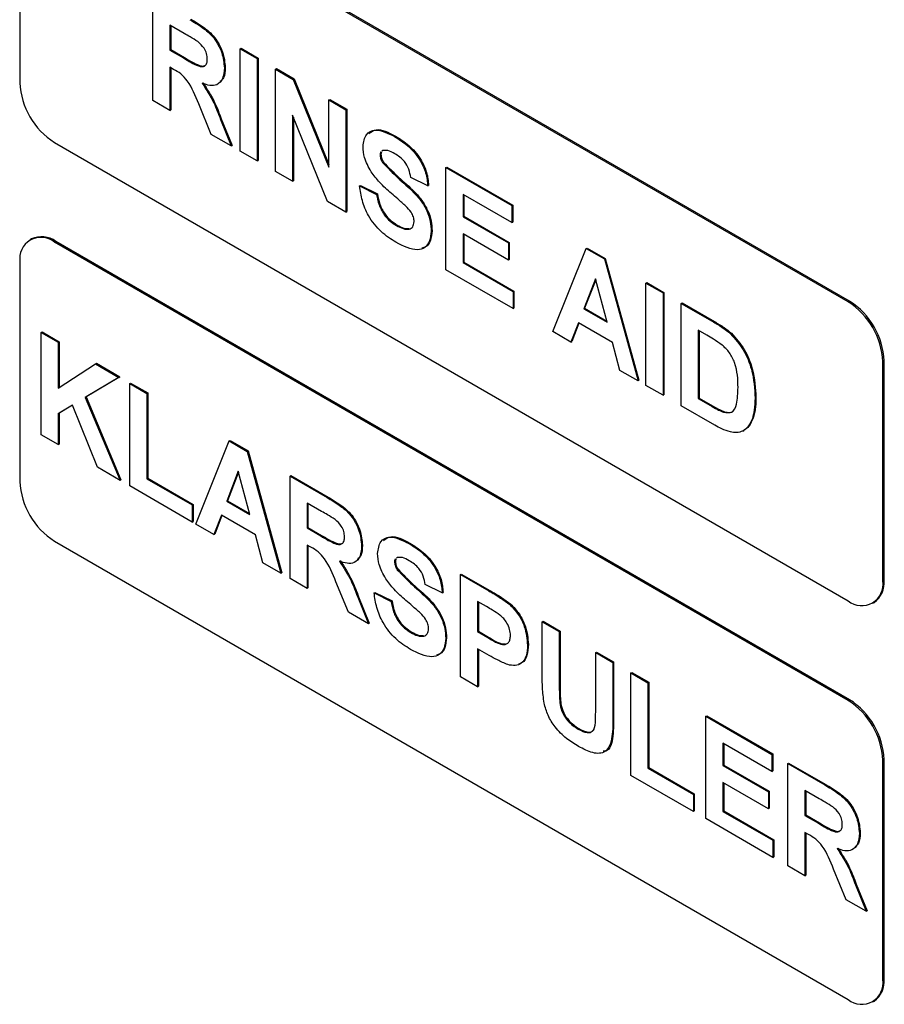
# Model space of a CAD drawing. Header units: millimetres. Extents: x 16 to 503, y 3 to 290.
# Tile 3 of 169: x 47.95 to 50.67, y 76.85 to 79.95. Entities that reach past the tile are written whole.
import ezdxf

# ---------------------------------------------------------------- set-up
doc = ezdxf.new("R2010")
doc.units = ezdxf.units.MM

msp = doc.modelspace()

# ---------------------------------------------------------------- linework, layer by layer
at = {"color": 7, "linetype": 'Continuous', "lineweight": 25}
for p, q in [((50.557, 79.0604), (48.0549, 80.5048)), ((50.5613, 79.0629), (48.0593, 80.5073)), ((47.9461, 80.442), (47.9461, 79.7511)), ((48.3647, 79.6947), (48.3647, 80.0173)), ((48.4641, 79.9062), (48.4185, 79.9325)), ((48.4185, 79.9325), (48.4185, 79.854)), ((48.4212, 79.931), (48.4212, 79.8555)), ((48.4185, 79.854), (48.4212, 79.8555)), ((48.4185, 79.854), (48.4617, 79.829)), ((48.4212, 79.8555), (48.4644, 79.8305)), ((48.6405, 79.8581), (48.6433, 79.8597)), ((48.6405, 79.8581), (48.6943, 79.8271)), ((48.6405, 79.5355), (48.6405, 79.8581)), ((48.6433, 79.8597), (48.697, 79.8287)), ((48.4617, 79.829), (48.4644, 79.8305)), ((48.6943, 79.8271), (48.697, 79.8287)), ((48.6943, 79.8271), (48.6943, 79.5045)), ((48.697, 79.8287), (48.697, 79.506)), ((48.4305, 79.7932), (48.4185, 79.8002)), ((48.4185, 79.8002), (48.4185, 79.6637)), ((48.4212, 79.7986), (48.4212, 79.6653)), ((48.5904, 79.7977), (48.5931, 79.7992)), ((48.7516, 79.794), (48.7543, 79.7956)), ((48.7516, 79.4714), (48.7516, 79.794)), ((48.7516, 79.794), (48.8077, 79.7616)), ((48.7543, 79.7956), (48.8104, 79.7632)), ((48.8077, 79.7616), (48.8104, 79.7632)), ((48.8077, 79.7616), (48.9199, 79.4847)), ((48.8104, 79.7632), (48.9199, 79.493)), ((48.4185, 79.6637), (48.3647, 79.6947)), ((48.5491, 79.5883), (48.5094, 79.6844)), ((48.9199, 79.6968), (48.9227, 79.6984)), ((48.9199, 79.6968), (48.9737, 79.6658)), ((48.9199, 79.4847), (48.9199, 79.6968)), ((48.9227, 79.6984), (48.9764, 79.6674)), ((48.4185, 79.6637), (48.4212, 79.6653)), ((48.9158, 79.3766), (48.8053, 79.6491)), ((48.8053, 79.6491), (48.8053, 79.4404)), ((48.9737, 79.6658), (48.9764, 79.6674)), ((48.9737, 79.6658), (48.9737, 79.3432)), ((48.9764, 79.6674), (48.9764, 79.3447)), ((48.578, 79.6354), (48.5807, 79.637)), ((48.578, 79.6354), (48.6119, 79.552)), ((48.5807, 79.637), (48.6146, 79.5536)), ((48.808, 79.6424), (48.808, 79.4419)), ((48.6119, 79.552), (48.5491, 79.5883)), ((48.0549, 79.5626), (50.557, 78.1182)), ((49.127, 79.5814), (49.1297, 79.583)), ((48.6119, 79.552), (48.6146, 79.5536)), ((48.6943, 79.5045), (48.6405, 79.5355)), ((49.0811, 79.5231), (49.0839, 79.5247)), ((49.0855, 79.5336), (49.0839, 79.5247)), ((49.0899, 79.5376), (49.0871, 79.5354)), ((48.6943, 79.5045), (48.697, 79.506)), ((49.0894, 79.4991), (49.0921, 79.5007)), ((48.8053, 79.4404), (48.7516, 79.4714)), ((49.2889, 79.4838), (49.2916, 79.4854)), ((49.2889, 79.1612), (49.2889, 79.4838)), ((49.2889, 79.4838), (49.4966, 79.3639)), ((49.2916, 79.4854), (49.4994, 79.3655)), ((48.8053, 79.4404), (48.808, 79.4419)), ((49.2316, 79.4259), (49.1778, 79.4528)), ((49.0167, 79.4259), (49.0194, 79.4275)), ((49.0167, 79.4259), (49.0704, 79.399)), ((49.0194, 79.4275), (49.0731, 79.4006)), ((49.0704, 79.399), (49.0731, 79.4006)), ((49.2316, 79.4259), (49.2343, 79.4275)), ((48.9737, 79.3432), (48.9158, 79.3766)), ((49.4966, 79.3101), (49.3426, 79.399)), ((49.3426, 79.399), (49.3426, 79.3287)), ((49.3453, 79.3975), (49.3453, 79.3303)), ((48.9737, 79.3432), (48.9764, 79.3447)), ((49.4966, 79.3639), (49.4994, 79.3655)), ((49.4966, 79.3639), (49.4966, 79.3101)), ((49.4994, 79.3655), (49.4994, 79.3117)), ((49.3426, 79.3287), (49.3453, 79.3303)), ((49.3426, 79.3287), (49.4859, 79.246)), ((49.3453, 79.3303), (49.4886, 79.2476)), ((49.4966, 79.3101), (49.4994, 79.3117)), ((49.1326, 79.301), (49.1353, 79.3026)), ((49.2423, 79.2829), (49.245, 79.2845)), ((47.9823, 79.2587), (47.978, 79.2562)), ((48.0549, 79.2486), (48.0593, 79.2511)), ((50.557, 77.8042), (48.0549, 79.2486)), ((50.5613, 77.8067), (48.0593, 79.2511)), ((49.4859, 79.1922), (49.3426, 79.275)), ((49.3426, 79.275), (49.3426, 79.184)), ((49.3453, 79.2734), (49.3453, 79.1855)), ((49.4859, 79.246), (49.4886, 79.2476)), ((49.4859, 79.246), (49.4859, 79.1922)), ((49.4886, 79.2476), (49.4886, 79.1938)), ((49.6256, 78.9668), (49.7312, 79.2285)), ((49.7312, 79.2285), (49.7339, 79.2301)), ((49.7312, 79.2285), (49.7881, 79.1956)), ((49.7339, 79.2301), (49.7908, 79.1972)), ((47.9461, 79.1858), (47.9461, 78.4949)), ((49.3426, 79.184), (49.3453, 79.1855)), ((49.3426, 79.184), (49.5002, 79.093)), ((49.3453, 79.1855), (49.5029, 79.0945)), ((49.4859, 79.1922), (49.4886, 79.1938)), ((49.7881, 79.1956), (49.7908, 79.1972)), ((49.7881, 79.1956), (49.8942, 78.8117)), ((49.7908, 79.1972), (49.897, 78.8133)), ((49.5002, 79.0392), (49.2889, 79.1612)), ((49.7599, 79.1333), (49.7233, 79.0386)), ((49.7608, 79.1301), (49.726, 79.0402)), ((49.7966, 78.9963), (49.7599, 79.1333)), ((49.9193, 79.1199), (49.922, 79.1215)), ((49.922, 79.1215), (49.9758, 79.0904)), ((49.5002, 79.093), (49.5029, 79.0945)), ((49.5002, 79.093), (49.5002, 79.0392)), ((49.5029, 79.0945), (49.5029, 79.0408)), ((49.9193, 78.7973), (49.9193, 79.1199)), ((49.9193, 79.1199), (49.9731, 79.0889)), ((49.9731, 79.0889), (49.9758, 79.0904)), ((49.9758, 79.0904), (49.9758, 78.7678)), ((49.9731, 79.0889), (49.9731, 78.7662)), ((50.557, 79.0604), (50.5613, 79.0629)), ((49.5002, 79.0392), (49.5029, 79.0408)), ((49.7233, 79.0386), (49.726, 79.0402)), ((49.7233, 79.0386), (49.7966, 78.9963)), ((49.726, 79.0402), (49.7956, 79)), ((50.0304, 79.0558), (50.0331, 79.0574)), ((50.0304, 79.0558), (50.1328, 78.9966)), ((50.0304, 78.7332), (50.0304, 79.0558)), ((50.0331, 79.0574), (50.1356, 78.9982)), ((50.1328, 78.9966), (50.1356, 78.9982)), ((48.0128, 78.9643), (48.0156, 78.9658)), ((48.0156, 78.9658), (48.0693, 78.9348)), ((49.6829, 78.9337), (49.6256, 78.9668)), ((49.7065, 78.9946), (49.6829, 78.9337)), ((49.7082, 78.9936), (49.6856, 78.9353)), ((49.8137, 78.9327), (49.7065, 78.9946)), ((50.1107, 78.9557), (50.0841, 78.971)), ((50.0841, 78.971), (50.0841, 78.7559)), ((50.0868, 78.9694), (50.0868, 78.7575)), ((48.0128, 78.6416), (48.0128, 78.9643)), ((48.0128, 78.9643), (48.0666, 78.9332)), ((48.0666, 78.9332), (48.0693, 78.9348)), ((48.0693, 78.9348), (48.0693, 78.7906)), ((49.6829, 78.9337), (49.6856, 78.9353)), ((50.1857, 78.96), (50.1885, 78.9615)), ((48.0666, 78.9332), (48.0666, 78.7888)), ((49.8373, 78.8446), (49.8137, 78.9327)), ((50.6658, 78.872), (50.6701, 78.8745)), ((50.6701, 78.1836), (50.6701, 78.8745)), ((48.0666, 78.7888), (48.1844, 78.8652)), ((48.1844, 78.8652), (48.1871, 78.8668)), ((48.1844, 78.8652), (48.2582, 78.8226)), ((48.1871, 78.8668), (48.2609, 78.8242)), ((49.8942, 78.8117), (49.8373, 78.8446)), ((50.6658, 78.1811), (50.6658, 78.872)), ((48.2582, 78.8226), (48.1521, 78.7591)), ((48.2609, 78.8242), (48.1548, 78.7607)), ((48.2582, 78.8226), (48.2609, 78.8242)), ((49.8942, 78.8117), (49.897, 78.8133)), ((48.2922, 78.803), (48.295, 78.8045)), ((48.2922, 78.4803), (48.2922, 78.803)), ((48.2922, 78.803), (48.346, 78.7719)), ((48.295, 78.8045), (48.3487, 78.7735)), ((49.9731, 78.7662), (49.9193, 78.7973)), ((48.1521, 78.7591), (48.1548, 78.7607)), ((48.1521, 78.7591), (48.2618, 78.4979)), ((48.1548, 78.7607), (48.2645, 78.4995)), ((48.346, 78.7719), (48.3487, 78.7735)), ((48.346, 78.7719), (48.346, 78.5031)), ((48.3487, 78.7735), (48.3487, 78.5047)), ((49.9731, 78.7662), (49.9758, 78.7678)), ((50.0841, 78.7559), (50.0868, 78.7575)), ((50.0841, 78.7559), (50.1283, 78.7304)), ((50.0868, 78.7575), (50.131, 78.732)), ((50.2632, 78.757), (50.2659, 78.7585)), ((48.1114, 78.7346), (48.0666, 78.7079)), ((48.1114, 78.7346), (48.0693, 78.7094)), ((48.1902, 78.5392), (48.1114, 78.7346)), ((50.1359, 78.6722), (50.0304, 78.7332)), ((50.1283, 78.7304), (50.131, 78.732)), ((48.0666, 78.7079), (48.0693, 78.7094)), ((48.0666, 78.7079), (48.0666, 78.6106)), ((48.0693, 78.7094), (48.0693, 78.6122)), ((50.1641, 78.7128), (50.1668, 78.7144)), ((50.2547, 78.6932), (50.2574, 78.6948)), ((50.2249, 78.6534), (50.2276, 78.655)), ((48.0666, 78.6106), (48.0128, 78.6416)), ((48.0666, 78.6106), (48.0693, 78.6122)), ((48.5, 78.3604), (48.6056, 78.6221)), ((48.6056, 78.6221), (48.6083, 78.6236)), ((48.6056, 78.6221), (48.6625, 78.5892)), ((48.6083, 78.6236), (48.6653, 78.5908)), ((48.6625, 78.5892), (48.6653, 78.5908)), ((48.6625, 78.5892), (48.7686, 78.2053)), ((48.6653, 78.5908), (48.7714, 78.2069)), ((48.2618, 78.4979), (48.1902, 78.5392)), ((48.346, 78.5031), (48.3487, 78.5047)), ((48.346, 78.5031), (48.4893, 78.4204)), ((48.3487, 78.5047), (48.492, 78.4219)), ((48.6343, 78.5269), (48.5977, 78.4322)), ((48.6352, 78.5237), (48.6004, 78.4338)), ((48.671, 78.3899), (48.6343, 78.5269)), ((48.7973, 78.5114), (48.8, 78.513)), ((48.7973, 78.1888), (48.7973, 78.5114)), ((48.7973, 78.5114), (48.9146, 78.4437)), ((48.8, 78.513), (48.9173, 78.4453)), ((48.2618, 78.4979), (48.2645, 78.4995)), ((48.4893, 78.3666), (48.2922, 78.4803)), ((48.9146, 78.4437), (48.9173, 78.4453)), ((48.4893, 78.4204), (48.492, 78.4219)), ((48.4893, 78.4204), (48.4893, 78.3666)), ((48.492, 78.4219), (48.492, 78.3682)), ((48.5977, 78.4322), (48.6004, 78.4338)), ((48.5977, 78.4322), (48.671, 78.3899)), ((48.6004, 78.4338), (48.67, 78.3936)), ((48.8967, 78.4002), (48.851, 78.4266)), ((48.851, 78.4266), (48.851, 78.348)), ((48.8538, 78.425), (48.8538, 78.3496)), ((48.5809, 78.3882), (48.5573, 78.3273)), ((48.5826, 78.3872), (48.56, 78.3289)), ((48.6881, 78.3263), (48.5809, 78.3882)), ((48.4893, 78.3666), (48.492, 78.3682)), ((48.5573, 78.3273), (48.5, 78.3604)), ((48.851, 78.348), (48.8538, 78.3496)), ((48.851, 78.348), (48.8943, 78.323)), ((48.8538, 78.3496), (48.897, 78.3246)), ((48.5573, 78.3273), (48.56, 78.3289)), ((48.7117, 78.2382), (48.6881, 78.3263)), ((48.8943, 78.323), (48.897, 78.3246)), ((48.0549, 78.3064), (50.557, 76.862)), ((48.8631, 78.2873), (48.851, 78.2942)), ((48.851, 78.2942), (48.851, 78.1577)), ((48.8538, 78.2927), (48.8538, 78.1593)), ((49.023, 78.2917), (49.0257, 78.2933)), ((49.1727, 78.2988), (49.1754, 78.3004)), ((49.1356, 78.255), (49.1328, 78.2528)), ((48.7686, 78.2053), (48.7117, 78.2382)), ((49.1268, 78.2405), (49.1296, 78.2421)), ((49.1313, 78.2509), (49.1296, 78.2421)), ((48.7686, 78.2053), (48.7714, 78.2069)), ((49.1351, 78.2165), (49.1379, 78.2181)), ((49.3346, 78.2012), (49.3373, 78.2028)), ((49.3346, 77.8786), (49.3346, 78.2012)), ((49.3346, 78.2012), (49.424, 78.1496)), ((49.3373, 78.2028), (49.4267, 78.1512)), ((48.851, 78.1577), (48.7973, 78.1888)), ((48.851, 78.1577), (48.8538, 78.1593)), ((48.9817, 78.0823), (48.9419, 78.1785)), ((49.2773, 78.1433), (49.2236, 78.1702)), ((50.6658, 78.1811), (50.6701, 78.1836)), ((49.0106, 78.1295), (49.0133, 78.1311)), ((49.0106, 78.1295), (49.0445, 78.0461)), ((49.0133, 78.1311), (49.0472, 78.0477)), ((49.0624, 78.1433), (49.0651, 78.1449)), ((49.0624, 78.1433), (49.1161, 78.1164)), ((49.0651, 78.1449), (49.1188, 78.118)), ((49.2773, 78.1433), (49.28, 78.1449)), ((49.424, 78.1496), (49.4267, 78.1512)), ((49.1161, 78.1164), (49.1188, 78.118)), ((49.4168, 78.1), (49.3883, 78.1164)), ((49.3883, 78.1164), (49.3883, 78.0213)), ((49.3911, 78.1149), (49.3911, 78.0229)), ((49.4903, 78.1065), (49.493, 78.108)), ((50.6339, 78.1106), (50.6382, 78.1131)), ((49.0445, 78.0461), (48.9817, 78.0823)), ((49.0445, 78.0461), (49.0472, 78.0477)), ((49.5925, 78.0523), (49.5952, 78.0539)), ((49.5925, 78.0523), (49.6462, 78.0213)), ((49.5925, 77.8809), (49.5925, 78.0523)), ((49.5952, 78.0539), (49.649, 78.0229)), ((49.1783, 78.0184), (49.1811, 78.02)), ((49.3883, 78.0213), (49.3911, 78.0229)), ((49.3883, 78.0213), (49.4206, 78.0027)), ((49.3911, 78.0229), (49.4233, 78.0043)), ((49.4206, 78.0027), (49.4233, 78.0043)), ((49.6462, 78.0213), (49.649, 78.0229)), ((49.6462, 78.0213), (49.6462, 77.8462)), ((49.649, 78.0229), (49.649, 77.8478)), ((49.288, 78.0003), (49.2908, 78.0019)), ((49.5459, 77.9791), (49.5487, 77.9807)), ((49.4251, 77.9463), (49.3883, 77.9675)), ((49.3883, 77.9675), (49.3883, 77.8476)), ((49.3911, 77.966), (49.3911, 77.8491)), ((49.7609, 77.9552), (49.7636, 77.9567)), ((49.7609, 77.9552), (49.8146, 77.9241)), ((49.7609, 77.7763), (49.7609, 77.9552)), ((49.7636, 77.9567), (49.8173, 77.9257)), ((49.8146, 77.9241), (49.8173, 77.9257)), ((49.8146, 77.9241), (49.8146, 77.7554)), ((49.8173, 77.9257), (49.8173, 77.757)), ((49.8719, 77.891), (49.8746, 77.8926)), ((49.8719, 77.5684), (49.8719, 77.891)), ((49.8719, 77.891), (49.9256, 77.86)), ((49.8746, 77.8926), (49.9284, 77.8616)), ((49.3883, 77.8476), (49.3346, 77.8786)), ((49.3883, 77.8476), (49.3911, 77.8491)), ((49.9256, 77.86), (49.9284, 77.8616)), ((49.9256, 77.86), (49.9256, 77.5912)), ((49.9284, 77.8616), (49.9284, 77.5927)), ((49.6462, 77.8462), (49.649, 77.8478)), ((49.6484, 77.7909), (49.6511, 77.7925)), ((50.557, 77.8042), (50.5613, 77.8067)), ((49.8146, 77.7554), (49.8173, 77.757)), ((50.1083, 77.7546), (50.111, 77.7561)), ((50.111, 77.7561), (50.3188, 77.6362)), ((50.1083, 77.4319), (50.1083, 77.7546)), ((50.1083, 77.7546), (50.3161, 77.6346)), ((49.7052, 77.7143), (49.7079, 77.7158)), ((50.3161, 77.5809), (50.162, 77.6698)), ((50.162, 77.6698), (50.162, 77.5995)), ((50.1648, 77.6682), (50.1648, 77.601)), ((50.3161, 77.6346), (50.3188, 77.6362)), ((50.3161, 77.6346), (50.3161, 77.5809)), ((50.3188, 77.6362), (50.3188, 77.5824)), ((50.162, 77.5995), (50.1648, 77.601)), ((50.1648, 77.601), (50.308, 77.5183)), ((50.3662, 77.6057), (50.3689, 77.6073)), ((50.3662, 77.283), (50.3662, 77.6057)), ((50.3662, 77.6057), (50.4835, 77.538)), ((50.3689, 77.6073), (50.4862, 77.5396)), ((50.6658, 77.6158), (50.6701, 77.6183)), ((50.6658, 76.9248), (50.6658, 77.6158)), ((50.6701, 76.9273), (50.6701, 77.6183)), ((49.9256, 77.5912), (49.9284, 77.5927)), ((49.9256, 77.5912), (50.0689, 77.5085)), ((49.9284, 77.5927), (50.0716, 77.51)), ((50.162, 77.5995), (50.3053, 77.5167)), ((50.3161, 77.5809), (50.3188, 77.5824)), ((50.0689, 77.4547), (49.8719, 77.5684)), ((50.3053, 77.463), (50.162, 77.5457)), ((50.162, 77.5457), (50.162, 77.4547)), ((50.1648, 77.5441), (50.1648, 77.4563)), ((50.4835, 77.538), (50.4862, 77.5396)), ((50.0689, 77.5085), (50.0716, 77.51)), ((50.0689, 77.5085), (50.0689, 77.4547)), ((50.0716, 77.51), (50.0716, 77.4562)), ((50.3053, 77.5167), (50.308, 77.5183)), ((50.3053, 77.5167), (50.3053, 77.463)), ((50.308, 77.5183), (50.308, 77.4645)), ((50.4656, 77.4945), (50.42, 77.5209)), ((50.42, 77.5209), (50.42, 77.4423)), ((50.4227, 77.5193), (50.4227, 77.4439)), ((50.0689, 77.4547), (50.0716, 77.4562)), ((50.162, 77.4547), (50.1648, 77.4563)), ((50.162, 77.4547), (50.3197, 77.3637)), ((50.1648, 77.4563), (50.3224, 77.3653)), ((50.3053, 77.463), (50.308, 77.4645)), ((50.3197, 77.3099), (50.1083, 77.4319)), ((50.42, 77.4423), (50.4227, 77.4439)), ((50.42, 77.4423), (50.4632, 77.4173)), ((50.4227, 77.4439), (50.4659, 77.4189)), ((50.4632, 77.4173), (50.4659, 77.4189)), ((50.432, 77.3816), (50.42, 77.3885)), ((50.42, 77.3885), (50.42, 77.252)), ((50.4227, 77.387), (50.4227, 77.2536)), ((50.5919, 77.386), (50.5946, 77.3876)), ((50.3197, 77.3637), (50.3224, 77.3653)), ((50.3197, 77.3637), (50.3197, 77.3099)), ((50.3224, 77.3653), (50.3224, 77.3115)), ((50.3197, 77.3099), (50.3224, 77.3115)), ((50.42, 77.252), (50.3662, 77.283)), ((50.5506, 77.1766), (50.5108, 77.2728)), ((50.42, 77.252), (50.4227, 77.2536)), ((50.5795, 77.2238), (50.5822, 77.2253)), ((50.5795, 77.2238), (50.6134, 77.1404)), ((50.5822, 77.2253), (50.6161, 77.1419)), ((50.6134, 77.1404), (50.5506, 77.1766)), ((50.6134, 77.1404), (50.6161, 77.1419)), ((50.6658, 76.9248), (50.6701, 76.9273)), ((50.6339, 76.8544), (50.6382, 76.8569))]:
    msp.add_line(p, q, dxfattribs=at)
for centre, radius, start, end in [((48.1823, 79.7618), 0.2364, 182.6055, 237.3945), ((48.0124, 79.1965), 0.0672, 50.7967, 189.214), ((48.0142, 79.1882), 0.0774, 54.3824, 114.3071), ((50.4296, 78.8612), 0.2364, 2.6055, 57.3945), ((50.4339, 78.8637), 0.2364, 2.6055, 57.3945), ((48.1823, 78.5056), 0.2364, 182.6055, 237.3945), ((50.5994, 78.1703), 0.0672, 230.7967, 9.214), ((50.5947, 78.1752), 0.0758, 305.0133, 6.2988), ((50.4296, 77.605), 0.2364, 2.6055, 57.3945), ((50.4339, 77.6075), 0.2364, 2.6055, 57.3945), ((50.5994, 76.9141), 0.0672, 230.7967, 9.214), ((50.5947, 76.919), 0.0758, 305.0133, 6.2988)]:
    msp.add_arc(centre, radius, start, end, dxfattribs=at)
for points, knots in [([(48.482, 79.9496), (48.4947, 79.9421), (48.52, 79.927), (48.5523, 79.9006), (48.572, 79.87), (48.5866, 79.8369), (48.5889, 79.8133), (48.5904, 79.7977)], [0, 0, 0, 0, 0.251138, 0.500538, 0.625743, 0.751054, 1, 1, 1, 1]), ([(48.4847, 79.9512), (48.4974, 79.9437), (48.5227, 79.9286), (48.555, 79.9022), (48.5747, 79.8715), (48.5893, 79.8385), (48.5916, 79.8149), (48.5931, 79.7992)], [0, 0, 0, 0, 0.251138, 0.500538, 0.625743, 0.751054, 1, 1, 1, 1]), ([(48.5068, 79.8805), (48.4989, 79.8855), (48.4846, 79.8944), (48.4704, 79.9026), (48.4641, 79.9062)], [0, 0, 0, 0, 0.559921, 1, 1, 1, 1]), ([(48.5367, 79.8259), (48.5363, 79.8313), (48.5355, 79.8423), (48.5253, 79.8641), (48.5138, 79.8743), (48.5068, 79.8805)], [0, 0, 0, 0, 0.2810837, 0.5612808, 1, 1, 1, 1]), ([(48.4617, 79.829), (48.4775, 79.8192), (48.4973, 79.807), (48.5204, 79.8008), (48.5299, 79.8038), (48.5359, 79.8126), (48.5364, 79.8214), (48.5367, 79.8259)], [0, 0, 0, 0, 0.5009076, 0.6257176, 0.7503646, 0.8750206, 1, 1, 1, 1]), ([(48.4644, 79.8305), (48.4801, 79.8211), (48.4997, 79.8094), (48.5216, 79.8023), (48.5262, 79.8043), (48.5278, 79.805)], [0, 0, 0, 0, 0.722571, 0.902613, 1, 1, 1, 1]), ([(48.5094, 79.6844), (48.4993, 79.7098), (48.4853, 79.7451), (48.4531, 79.7805), (48.4381, 79.789), (48.4305, 79.7932)], [0, 0, 0, 0, 0.560986, 0.779305, 1, 1, 1, 1]), ([(48.5904, 79.7977), (48.5895, 79.7857), (48.5876, 79.7619), (48.5695, 79.743), (48.5452, 79.7408), (48.5286, 79.7465), (48.5203, 79.7494)], [0, 0, 0, 0, 0.279943, 0.558974, 0.779184, 1, 1, 1, 1]), ([(48.5931, 79.7992), (48.5926, 79.7867), (48.5919, 79.7672), (48.5811, 79.7582), (48.5772, 79.755)], [0, 0, 0, 0, 0.639764, 1, 1, 1, 1]), ([(48.5203, 79.7494), (48.5335, 79.729), (48.5571, 79.6926), (48.5716, 79.6529), (48.578, 79.6354)], [0, 0, 0, 0, 0.558188, 1, 1, 1, 1]), ([(48.523, 79.751), (48.5362, 79.7306), (48.5598, 79.6941), (48.5743, 79.6545), (48.5807, 79.637)], [0, 0, 0, 0, 0.558188, 1, 1, 1, 1]), ([(49.0274, 79.5498), (49.0295, 79.5638), (49.0338, 79.5918), (49.0717, 79.6085), (49.106, 79.5917), (49.127, 79.5814)], [0, 0, 0, 0, 0.2797478, 0.5593616, 1, 1, 1, 1]), ([(49.0461, 79.5914), (49.0534, 79.5965), (49.0749, 79.6116), (49.1079, 79.5944), (49.1297, 79.583)], [0, 0, 0, 0, 0.3400522, 1, 1, 1, 1]), ([(49.127, 79.5814), (49.141, 79.5726), (49.169, 79.5551), (49.2054, 79.5139), (49.2276, 79.4664), (49.2302, 79.4394), (49.2316, 79.4259)], [0, 0, 0, 0, 0.281015, 0.560109, 0.779825, 1, 1, 1, 1]), ([(49.1297, 79.583), (49.1437, 79.5742), (49.1717, 79.5567), (49.2081, 79.5155), (49.2303, 79.4679), (49.233, 79.441), (49.2343, 79.4275)], [0, 0, 0, 0, 0.281015, 0.560109, 0.779825, 1, 1, 1, 1]), ([(49.0532, 79.4706), (49.045, 79.4856), (49.0303, 79.5125), (49.0283, 79.5384), (49.0274, 79.5498)], [0, 0, 0, 0, 0.559266, 1, 1, 1, 1]), ([(49.0839, 79.5329), (49.0835, 79.5326), (49.0812, 79.531), (49.0811, 79.5267), (49.0811, 79.5231)], [0, 0, 0, 0, 0.162945, 1, 1, 1, 1]), ([(49.0839, 79.5247), (49.0844, 79.5202), (49.0853, 79.5121), (49.09, 79.5042), (49.0921, 79.5007)], [0, 0, 0, 0, 0.55848, 1, 1, 1, 1]), ([(49.1276, 79.5273), (49.1201, 79.5313), (49.1067, 79.5386), (49.0951, 79.5379), (49.0899, 79.5376)], [0, 0, 0, 0, 0.5605438, 1, 1, 1, 1]), ([(49.1778, 79.4528), (49.1764, 79.4612), (49.1736, 79.4779), (49.1561, 79.5092), (49.1384, 79.5204), (49.1276, 79.5273)], [0, 0, 0, 0, 0.281521, 0.560305, 1, 1, 1, 1]), ([(49.0811, 79.5231), (49.0817, 79.5186), (49.0826, 79.5105), (49.0873, 79.5026), (49.0894, 79.4991)], [0, 0, 0, 0, 0.55848, 1, 1, 1, 1]), ([(49.0894, 79.4991), (49.1053, 79.4826), (49.1372, 79.4494), (49.1794, 79.415), (49.2108, 79.3797), (49.2295, 79.3477), (49.2409, 79.3136), (49.2418, 79.2931), (49.2423, 79.2829)], [0, 0, 0, 0, 0.249423, 0.500053, 0.625203, 0.750142, 0.874918, 1, 1, 1, 1]), ([(49.0921, 79.5007), (49.108, 79.4841), (49.1399, 79.4509), (49.1821, 79.4166), (49.2135, 79.3812), (49.2322, 79.3492), (49.2436, 79.3152), (49.2446, 79.2947), (49.245, 79.2845)], [0, 0, 0, 0, 0.249423, 0.500053, 0.625203, 0.750142, 0.874918, 1, 1, 1, 1]), ([(49.1171, 79.4021), (49.1043, 79.4132), (49.0815, 79.433), (49.0618, 79.4591), (49.0532, 79.4706)], [0, 0, 0, 0, 0.560768, 1, 1, 1, 1]), ([(49.1312, 79.2481), (49.1155, 79.2581), (49.0841, 79.278), (49.0446, 79.3271), (49.0231, 79.3802), (49.0188, 79.4106), (49.0167, 79.4259)], [0, 0, 0, 0, 0.280715, 0.55934, 0.779309, 1, 1, 1, 1]), ([(49.0731, 79.4006), (49.0751, 79.3898), (49.079, 79.3685), (49.0947, 79.3373), (49.1153, 79.3154), (49.1287, 79.3069), (49.1353, 79.3026)], [0, 0, 0, 0, 0.280582, 0.559152, 0.779251, 1, 1, 1, 1]), ([(49.1624, 79.3619), (49.154, 79.3695), (49.1389, 79.3832), (49.1237, 79.3963), (49.1171, 79.4021)], [0, 0, 0, 0, 0.559956, 1, 1, 1, 1]), ([(49.0704, 79.399), (49.0724, 79.3883), (49.0763, 79.3669), (49.092, 79.3358), (49.1126, 79.3139), (49.1259, 79.3053), (49.1326, 79.301)], [0, 0, 0, 0, 0.280582, 0.559152, 0.779251, 1, 1, 1, 1]), ([(49.1886, 79.3133), (49.1882, 79.3181), (49.1874, 79.3277), (49.1776, 79.3462), (49.1682, 79.3559), (49.1624, 79.3619)], [0, 0, 0, 0, 0.279779, 0.559088, 1, 1, 1, 1]), ([(49.1326, 79.301), (49.1397, 79.2973), (49.1539, 79.2898), (49.1724, 79.2878), (49.1859, 79.2956), (49.1877, 79.3074), (49.1886, 79.3133)], [0, 0, 0, 0, 0.281228, 0.561008, 0.781099, 1, 1, 1, 1]), ([(49.2423, 79.2829), (49.2412, 79.2722), (49.2391, 79.2507), (49.2233, 79.2299), (49.1887, 79.219), (49.1549, 79.2361), (49.1312, 79.2481)], [0, 0, 0, 0, 0.1869663, 0.3740057, 0.5609669, 1, 1, 1, 1]), ([(49.1353, 79.3026), (49.1425, 79.2986), (49.1557, 79.2913), (49.1674, 79.2915), (49.1727, 79.2916)], [0, 0, 0, 0, 0.544897, 1, 1, 1, 1]), ([(49.245, 79.2845), (49.2439, 79.2739), (49.2416, 79.2527), (49.2292, 79.2337), (49.2171, 79.2309), (49.2131, 79.23)], [0, 0, 0, 0, 0.399881, 0.799918, 1, 1, 1, 1]), ([(50.1328, 78.9966), (50.1428, 78.9908), (50.1606, 78.9804), (50.1781, 78.9662), (50.1857, 78.96)], [0, 0, 0, 0, 0.560238, 1, 1, 1, 1]), ([(50.1356, 78.9982), (50.1455, 78.9924), (50.1634, 78.982), (50.1808, 78.9678), (50.1885, 78.9615)], [0, 0, 0, 0, 0.560238, 1, 1, 1, 1]), ([(50.1593, 78.9245), (50.1502, 78.9309), (50.1341, 78.9422), (50.1178, 78.9515), (50.1107, 78.9557)], [0, 0, 0, 0, 0.559753, 1, 1, 1, 1]), ([(50.1857, 78.96), (50.2002, 78.9437), (50.2291, 78.9113), (50.2592, 78.8351), (50.2617, 78.7866), (50.2632, 78.757)], [0, 0, 0, 0, 0.279072, 0.559338, 1, 1, 1, 1]), ([(50.1885, 78.9615), (50.2029, 78.9453), (50.2318, 78.9128), (50.2619, 78.8367), (50.2644, 78.7882), (50.2659, 78.7585)], [0, 0, 0, 0, 0.279072, 0.559338, 1, 1, 1, 1]), ([(50.2095, 78.7909), (50.2089, 78.8163), (50.2082, 78.8517), (50.1835, 78.9019), (50.1673, 78.917), (50.1593, 78.9245)], [0, 0, 0, 0, 0.559429, 0.779516, 1, 1, 1, 1]), ([(50.1641, 78.7128), (50.174, 78.7115), (50.1939, 78.7087), (50.2082, 78.743), (50.209, 78.7727), (50.2095, 78.7909)], [0, 0, 0, 0, 0.278192, 0.558019, 1, 1, 1, 1]), ([(50.2632, 78.757), (50.2629, 78.7441), (50.2624, 78.7211), (50.2571, 78.7017), (50.2547, 78.6932)], [0, 0, 0, 0, 0.56008, 1, 1, 1, 1]), ([(50.2659, 78.7585), (50.2656, 78.7456), (50.2651, 78.7226), (50.2598, 78.7033), (50.2574, 78.6948)], [0, 0, 0, 0, 0.56008, 1, 1, 1, 1]), ([(50.1283, 78.7304), (50.135, 78.7265), (50.147, 78.7196), (50.1589, 78.7149), (50.1641, 78.7128)], [0, 0, 0, 0, 0.5602156, 1, 1, 1, 1]), ([(50.131, 78.732), (50.1377, 78.7281), (50.1497, 78.7211), (50.1616, 78.7165), (50.1668, 78.7144)], [0, 0, 0, 0, 0.5602156, 1, 1, 1, 1]), ([(50.1668, 78.7144), (50.1775, 78.7119), (50.191, 78.7087), (50.1961, 78.7197), (50.1971, 78.7219)], [0, 0, 0, 0, 0.7941548, 1, 1, 1, 1]), ([(50.2547, 78.6932), (50.2507, 78.6838), (50.2436, 78.6668), (50.2306, 78.6575), (50.2249, 78.6534)], [0, 0, 0, 0, 0.560007, 1, 1, 1, 1]), ([(50.2574, 78.6948), (50.2534, 78.6853), (50.2463, 78.6684), (50.2333, 78.6591), (50.2276, 78.655)], [0, 0, 0, 0, 0.560007, 1, 1, 1, 1]), ([(50.1855, 78.6504), (50.1764, 78.6534), (50.16, 78.6586), (50.1432, 78.6681), (50.1359, 78.6722)], [0, 0, 0, 0, 0.559579, 1, 1, 1, 1]), ([(50.2249, 78.6534), (50.2182, 78.6511), (50.2063, 78.6469), (50.1919, 78.6494), (50.1855, 78.6504)], [0, 0, 0, 0, 0.559443, 1, 1, 1, 1]), ([(48.9146, 78.4437), (48.9272, 78.4362), (48.9525, 78.4211), (48.9849, 78.3947), (49.0046, 78.364), (49.0192, 78.331), (49.0214, 78.3074), (49.023, 78.2917)], [0, 0, 0, 0, 0.251138, 0.500538, 0.625743, 0.751054, 1, 1, 1, 1]), ([(48.9173, 78.4453), (48.93, 78.4377), (48.9553, 78.4227), (48.9876, 78.3963), (49.0073, 78.3656), (49.0219, 78.3325), (49.0242, 78.309), (49.0257, 78.2933)], [0, 0, 0, 0, 0.251138, 0.500538, 0.625743, 0.751054, 1, 1, 1, 1]), ([(48.9394, 78.3746), (48.9314, 78.3796), (48.9172, 78.3885), (48.903, 78.3966), (48.8967, 78.4002)], [0, 0, 0, 0, 0.559921, 1, 1, 1, 1]), ([(48.9692, 78.3199), (48.9689, 78.3254), (48.9681, 78.3363), (48.9579, 78.3582), (48.9464, 78.3683), (48.9394, 78.3746)], [0, 0, 0, 0, 0.281084, 0.561281, 1, 1, 1, 1]), ([(48.8943, 78.323), (48.9101, 78.3133), (48.9299, 78.3011), (48.9529, 78.2949), (48.9625, 78.2979), (48.9685, 78.3067), (48.969, 78.3155), (48.9692, 78.3199)], [0, 0, 0, 0, 0.500908, 0.625718, 0.750365, 0.875021, 1, 1, 1, 1]), ([(48.897, 78.3246), (48.9127, 78.3152), (48.9322, 78.3034), (48.9542, 78.2964), (48.9588, 78.2984), (48.9604, 78.2991)], [0, 0, 0, 0, 0.722571, 0.902613, 1, 1, 1, 1]), ([(49.0731, 78.2672), (49.0753, 78.2812), (49.0795, 78.3092), (49.1174, 78.3259), (49.1517, 78.3091), (49.1727, 78.2988)], [0, 0, 0, 0, 0.279748, 0.559362, 1, 1, 1, 1]), ([(49.0919, 78.3088), (49.0992, 78.3139), (49.1206, 78.329), (49.1536, 78.3118), (49.1754, 78.3004)], [0, 0, 0, 0, 0.340052, 1, 1, 1, 1]), ([(48.9419, 78.1785), (48.9319, 78.2039), (48.9179, 78.2392), (48.8857, 78.2745), (48.8706, 78.283), (48.8631, 78.2873)], [0, 0, 0, 0, 0.5609861, 0.7793046, 1, 1, 1, 1]), ([(49.023, 78.2917), (49.0221, 78.2798), (49.0202, 78.256), (49.002, 78.2371), (48.9778, 78.2349), (48.9612, 78.2406), (48.9529, 78.2435)], [0, 0, 0, 0, 0.279943, 0.558974, 0.779184, 1, 1, 1, 1]), ([(49.0257, 78.2933), (49.0252, 78.2808), (49.0244, 78.2612), (49.0136, 78.2523), (49.0098, 78.249)], [0, 0, 0, 0, 0.6397639, 1, 1, 1, 1]), ([(49.1727, 78.2988), (49.1867, 78.29), (49.2147, 78.2725), (49.2511, 78.2313), (49.2733, 78.1838), (49.276, 78.1568), (49.2773, 78.1433)], [0, 0, 0, 0, 0.281015, 0.560109, 0.779825, 1, 1, 1, 1]), ([(49.1754, 78.3004), (49.1895, 78.2916), (49.2174, 78.2741), (49.2538, 78.2329), (49.276, 78.1853), (49.2787, 78.1584), (49.28, 78.1449)], [0, 0, 0, 0, 0.281015, 0.560109, 0.779825, 1, 1, 1, 1]), ([(49.0989, 78.188), (49.0907, 78.203), (49.076, 78.2299), (49.074, 78.2558), (49.0731, 78.2672)], [0, 0, 0, 0, 0.559266, 1, 1, 1, 1]), ([(49.1734, 78.2447), (49.1659, 78.2487), (49.1525, 78.256), (49.1408, 78.2553), (49.1356, 78.255)], [0, 0, 0, 0, 0.560544, 1, 1, 1, 1]), ([(48.9529, 78.2435), (48.9661, 78.2231), (48.9896, 78.1866), (49.0042, 78.147), (49.0106, 78.1295)], [0, 0, 0, 0, 0.558188, 1, 1, 1, 1]), ([(48.9556, 78.245), (48.9688, 78.2247), (48.9924, 78.1882), (49.0069, 78.1486), (49.0133, 78.1311)], [0, 0, 0, 0, 0.558188, 1, 1, 1, 1]), ([(49.1296, 78.2502), (49.1292, 78.25), (49.1269, 78.2484), (49.1269, 78.2441), (49.1268, 78.2405)], [0, 0, 0, 0, 0.1629447, 1, 1, 1, 1]), ([(49.1268, 78.2405), (49.1274, 78.236), (49.1283, 78.2279), (49.133, 78.22), (49.1351, 78.2165)], [0, 0, 0, 0, 0.55848, 1, 1, 1, 1]), ([(49.1296, 78.2421), (49.1301, 78.2376), (49.131, 78.2295), (49.1358, 78.2216), (49.1379, 78.2181)], [0, 0, 0, 0, 0.55848, 1, 1, 1, 1]), ([(49.2236, 78.1702), (49.2221, 78.1786), (49.2193, 78.1953), (49.2018, 78.2266), (49.1841, 78.2378), (49.1734, 78.2447)], [0, 0, 0, 0, 0.281521, 0.560305, 1, 1, 1, 1]), ([(49.1351, 78.2165), (49.151, 78.2), (49.1829, 78.1667), (49.2251, 78.1324), (49.2565, 78.0971), (49.2752, 78.0651), (49.2866, 78.031), (49.2876, 78.0105), (49.288, 78.0003)], [0, 0, 0, 0, 0.249423, 0.500053, 0.625203, 0.750142, 0.874918, 1, 1, 1, 1]), ([(49.1379, 78.2181), (49.1537, 78.2015), (49.1856, 78.1683), (49.2278, 78.134), (49.2592, 78.0986), (49.2779, 78.0666), (49.2893, 78.0325), (49.2903, 78.0121), (49.2908, 78.0019)], [0, 0, 0, 0, 0.249423, 0.500053, 0.625203, 0.750142, 0.874918, 1, 1, 1, 1]), ([(49.1628, 78.1194), (49.15, 78.1306), (49.1272, 78.1504), (49.1076, 78.1765), (49.0989, 78.188)], [0, 0, 0, 0, 0.560768, 1, 1, 1, 1]), ([(49.1769, 77.9655), (49.1612, 77.9755), (49.1299, 77.9954), (49.0903, 78.0445), (49.0688, 78.0976), (49.0645, 78.128), (49.0624, 78.1433)], [0, 0, 0, 0, 0.2807151, 0.5593402, 0.7793087, 1, 1, 1, 1]), ([(49.424, 78.1496), (49.4364, 78.1425), (49.4586, 78.1299), (49.4806, 78.1136), (49.4903, 78.1065)], [0, 0, 0, 0, 0.560345, 1, 1, 1, 1]), ([(49.4267, 78.1512), (49.4391, 78.1441), (49.4613, 78.1314), (49.4833, 78.1152), (49.493, 78.108)], [0, 0, 0, 0, 0.560345, 1, 1, 1, 1]), ([(49.1161, 78.1164), (49.1181, 78.1057), (49.122, 78.0843), (49.1377, 78.0531), (49.1583, 78.0313), (49.1717, 78.0227), (49.1783, 78.0184)], [0, 0, 0, 0, 0.280582, 0.559152, 0.779251, 1, 1, 1, 1]), ([(49.1188, 78.118), (49.1208, 78.1072), (49.1247, 78.0858), (49.1404, 78.0547), (49.161, 78.0328), (49.1744, 78.0243), (49.1811, 78.02)], [0, 0, 0, 0, 0.280582, 0.559152, 0.779251, 1, 1, 1, 1]), ([(49.2081, 78.0793), (49.1997, 78.0869), (49.1847, 78.1006), (49.1695, 78.1137), (49.1628, 78.1194)], [0, 0, 0, 0, 0.559956, 1, 1, 1, 1]), ([(49.4592, 78.0733), (49.4513, 78.0787), (49.4372, 78.0883), (49.423, 78.0964), (49.4168, 78.1)], [0, 0, 0, 0, 0.559833, 1, 1, 1, 1]), ([(49.4903, 78.1065), (49.4995, 78.0966), (49.5181, 78.077), (49.5417, 78.0299), (49.5444, 77.9983), (49.5459, 77.9791)], [0, 0, 0, 0, 0.280091, 0.560804, 1, 1, 1, 1]), ([(49.493, 78.108), (49.5023, 78.0982), (49.5208, 78.0786), (49.5445, 78.0314), (49.5471, 77.9999), (49.5487, 77.9807)], [0, 0, 0, 0, 0.280091, 0.560804, 1, 1, 1, 1]), ([(49.2343, 78.0307), (49.2339, 78.0355), (49.2331, 78.0451), (49.2234, 78.0636), (49.2139, 78.0733), (49.2081, 78.0793)], [0, 0, 0, 0, 0.2797787, 0.5590879, 1, 1, 1, 1]), ([(49.4922, 78.0092), (49.4918, 78.0155), (49.4909, 78.0281), (49.4822, 78.0473), (49.4712, 78.0629), (49.4632, 78.0698), (49.4592, 78.0733)], [0, 0, 0, 0, 0.279862, 0.559069, 0.779427, 1, 1, 1, 1]), ([(49.1783, 78.0184), (49.1854, 78.0147), (49.1996, 78.0072), (49.2182, 78.0052), (49.2316, 78.013), (49.2334, 78.0248), (49.2343, 78.0307)], [0, 0, 0, 0, 0.281228, 0.561008, 0.781099, 1, 1, 1, 1]), ([(49.1811, 78.02), (49.1882, 78.016), (49.2014, 78.0087), (49.2131, 78.0089), (49.2184, 78.009)], [0, 0, 0, 0, 0.544897, 1, 1, 1, 1]), ([(49.4206, 78.0027), (49.4368, 77.9926), (49.457, 77.9799), (49.4781, 77.981), (49.4862, 77.9864), (49.4914, 77.996), (49.4919, 78.0048), (49.4922, 78.0092)], [0, 0, 0, 0, 0.499693, 0.624844, 0.749841, 0.874898, 1, 1, 1, 1]), ([(49.4233, 78.0043), (49.4398, 77.9934), (49.4587, 77.981), (49.4742, 77.9828), (49.4762, 77.983)], [0, 0, 0, 0, 0.870961, 1, 1, 1, 1]), ([(49.288, 78.0003), (49.287, 77.9896), (49.2848, 77.9681), (49.269, 77.9473), (49.2344, 77.9364), (49.2006, 77.9535), (49.1769, 77.9655)], [0, 0, 0, 0, 0.1869663, 0.3740057, 0.5609669, 1, 1, 1, 1]), ([(49.2908, 78.0019), (49.2896, 77.9913), (49.2874, 77.9701), (49.275, 77.9511), (49.2628, 77.9483), (49.2588, 77.9474)], [0, 0, 0, 0, 0.399881, 0.799918, 1, 1, 1, 1]), ([(49.5459, 77.9791), (49.5453, 77.9671), (49.544, 77.9431), (49.5288, 77.9211), (49.5075, 77.9127), (49.4916, 77.9157), (49.4836, 77.9172)], [0, 0, 0, 0, 0.280285, 0.559873, 0.779918, 1, 1, 1, 1]), ([(49.5487, 77.9807), (49.548, 77.9688), (49.5465, 77.9451), (49.5338, 77.924), (49.5213, 77.9204), (49.5173, 77.9192)], [0, 0, 0, 0, 0.40533, 0.809653, 1, 1, 1, 1]), ([(49.4836, 77.9172), (49.4728, 77.9218), (49.4533, 77.9301), (49.4337, 77.9413), (49.4251, 77.9463)], [0, 0, 0, 0, 0.559811, 1, 1, 1, 1]), ([(49.598, 77.7963), (49.5961, 77.8125), (49.5926, 77.8415), (49.5925, 77.8689), (49.5925, 77.8809)], [0, 0, 0, 0, 0.559743, 1, 1, 1, 1]), ([(49.6462, 77.8462), (49.6462, 77.8361), (49.6461, 77.8181), (49.6477, 77.7993), (49.6484, 77.7909)], [0, 0, 0, 0, 0.56018, 1, 1, 1, 1]), ([(49.649, 77.8478), (49.6489, 77.8377), (49.6488, 77.8197), (49.6504, 77.8008), (49.6511, 77.7925)], [0, 0, 0, 0, 0.56018, 1, 1, 1, 1]), ([(49.7069, 77.6596), (49.694, 77.6673), (49.6684, 77.6826), (49.6342, 77.7166), (49.6088, 77.7572), (49.6016, 77.7833), (49.598, 77.7963)], [0, 0, 0, 0, 0.28103, 0.560407, 0.780283, 1, 1, 1, 1]), ([(49.6484, 77.7909), (49.6508, 77.782), (49.6554, 77.764), (49.6762, 77.7336), (49.6942, 77.7216), (49.7052, 77.7143)], [0, 0, 0, 0, 0.280066, 0.560124, 1, 1, 1, 1]), ([(49.6511, 77.7925), (49.6535, 77.7835), (49.6582, 77.7656), (49.6789, 77.7351), (49.6969, 77.7232), (49.7079, 77.7158)], [0, 0, 0, 0, 0.280066, 0.560124, 1, 1, 1, 1]), ([(49.7052, 77.7143), (49.7151, 77.7091), (49.7299, 77.7013), (49.7466, 77.704), (49.759, 77.7149), (49.7604, 77.7433), (49.7607, 77.7653), (49.7609, 77.7763)], [0, 0, 0, 0, 0.249624, 0.37455, 0.499562, 0.749, 1, 1, 1, 1]), ([(49.8146, 77.7554), (49.8149, 77.7332), (49.8156, 77.6893), (49.7978, 77.6374), (49.7518, 77.6358), (49.7219, 77.6516), (49.7069, 77.6596)], [0, 0, 0, 0, 0.28222, 0.55919, 0.778866, 1, 1, 1, 1]), ([(49.8173, 77.757), (49.8173, 77.7355), (49.8173, 77.693), (49.807, 77.6448), (49.787, 77.6443), (49.7839, 77.6443)], [0, 0, 0, 0, 0.46287, 0.917129, 1, 1, 1, 1]), ([(49.7079, 77.7158), (49.7178, 77.7108), (49.7325, 77.7031), (49.7488, 77.705), (49.7537, 77.7106), (49.7559, 77.7131)], [0, 0, 0, 0, 0.526527, 0.790031, 1, 1, 1, 1]), ([(50.4835, 77.538), (50.4962, 77.5304), (50.5215, 77.5154), (50.5538, 77.489), (50.5735, 77.4583), (50.5881, 77.4253), (50.5904, 77.4017), (50.5919, 77.386)], [0, 0, 0, 0, 0.251138, 0.500538, 0.625743, 0.751054, 1, 1, 1, 1]), ([(50.4862, 77.5396), (50.4989, 77.532), (50.5242, 77.5169), (50.5565, 77.4905), (50.5762, 77.4599), (50.5908, 77.4268), (50.5931, 77.4033), (50.5946, 77.3876)], [0, 0, 0, 0, 0.251138, 0.500538, 0.625743, 0.751054, 1, 1, 1, 1]), ([(50.5083, 77.4688), (50.5004, 77.4738), (50.4861, 77.4828), (50.4719, 77.4909), (50.4656, 77.4945)], [0, 0, 0, 0, 0.5599213, 1, 1, 1, 1]), ([(50.5382, 77.4142), (50.5378, 77.4197), (50.537, 77.4306), (50.5268, 77.4524), (50.5153, 77.4626), (50.5083, 77.4688)], [0, 0, 0, 0, 0.2810837, 0.5612808, 1, 1, 1, 1]), ([(50.4632, 77.4173), (50.479, 77.4076), (50.4988, 77.3954), (50.5219, 77.3892), (50.5314, 77.3922), (50.5374, 77.4009), (50.5379, 77.4098), (50.5382, 77.4142)], [0, 0, 0, 0, 0.500908, 0.625718, 0.750365, 0.875021, 1, 1, 1, 1]), ([(50.4659, 77.4189), (50.4816, 77.4095), (50.5012, 77.3977), (50.5231, 77.3907), (50.5277, 77.3927), (50.5293, 77.3934)], [0, 0, 0, 0, 0.722571, 0.902613, 1, 1, 1, 1]), ([(50.5919, 77.386), (50.591, 77.3741), (50.5891, 77.3503), (50.5709, 77.3314), (50.5467, 77.3292), (50.5301, 77.3349), (50.5218, 77.3377)], [0, 0, 0, 0, 0.279943, 0.558974, 0.779184, 1, 1, 1, 1]), ([(50.5946, 77.3876), (50.5941, 77.3751), (50.5934, 77.3555), (50.5826, 77.3465), (50.5787, 77.3433)], [0, 0, 0, 0, 0.639764, 1, 1, 1, 1]), ([(50.5108, 77.2728), (50.5008, 77.2982), (50.4868, 77.3335), (50.4546, 77.3688), (50.4396, 77.3773), (50.432, 77.3816)], [0, 0, 0, 0, 0.560986, 0.779305, 1, 1, 1, 1]), ([(50.5218, 77.3377), (50.535, 77.3174), (50.5586, 77.2809), (50.5731, 77.2413), (50.5795, 77.2238)], [0, 0, 0, 0, 0.558188, 1, 1, 1, 1]), ([(50.5245, 77.3393), (50.5377, 77.3189), (50.5613, 77.2825), (50.5758, 77.2428), (50.5822, 77.2253)], [0, 0, 0, 0, 0.558188, 1, 1, 1, 1])]:
    msp.add_open_spline(points, degree=3, knots=knots, dxfattribs=at)

doc.saveas('drawing.dxf')
